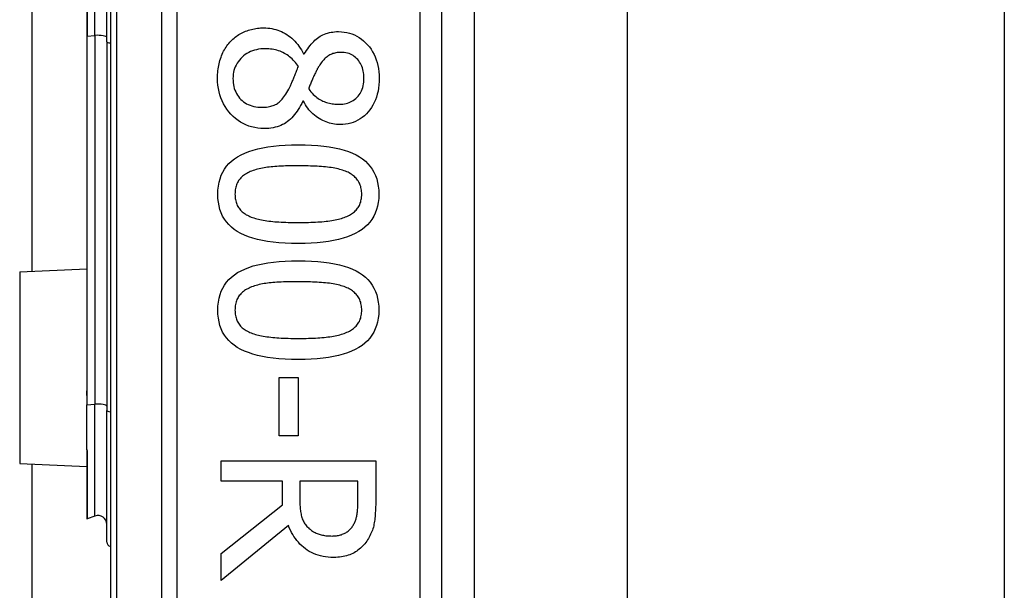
# Model space of a CAD drawing. Header units: inches. Extents: x 0 to 152, y -25 to 98.
# Tile 42 of 88: x 43.887 to 44.983, y 38.206 to 38.842. Entities that reach past the tile are written whole.
import ezdxf

# ---------------------------------------------------------------- set-up
doc = ezdxf.new("R2010")
doc.units = ezdxf.units.IN
doc.header["$LTSCALE"] = 9.095314
doc.header["$MEASUREMENT"] = 0
doc.layers.add('Visible Edges(ANSI)', color=7, linetype='Continuous', lineweight=25)
doc.layers.add('Visible Tangent Edges(ANSI)', color=7, linetype='Continuous', lineweight=25)

msp = doc.modelspace()

# ---------------------------------------------------------------- linework, layer by layer
at = {"layer": 'Visible Edges(ANSI)'}
for p, q in [((43.9881, 40.0673), (43.9881, 37.7154)), ((44.357, 37.9542), (44.357, 39.8286)), ((44.393, 39.6785), (44.393, 38.1042)), ((44.5635, 39.6605), (44.5635, 38.1222)), ((44.9834, 39.6605), (44.9834, 38.1222)), ((43.901, 38.5614), (43.901, 39.2213)), ((43.984, 38.8172), (43.984, 38.9655)), ((43.9616, 38.959), (43.9616, 38.8237)), ((43.9616, 38.8237), (43.9616, 38.4358)), ((43.984, 38.8172), (43.984, 38.4062)), ((44.2032, 38.8037), (44.2039, 38.8037)), ((44.2029, 38.7512), (44.2022, 38.7512)), ((43.887, 38.5608), (43.9616, 38.5641)), ((44.1761, 38.4432), (44.1971, 38.4432)), ((44.1761, 38.3781), (44.1761, 38.4432)), ((44.1971, 38.4432), (44.1971, 38.3781)), ((43.9616, 38.4358), (43.9616, 38.4229)), ((43.9616, 38.4229), (43.9616, 38.4126)), ((43.9616, 38.3629), (43.9616, 38.4126)), ((43.984, 38.2596), (43.984, 38.4062)), ((44.1971, 38.3781), (44.1761, 38.3781)), ((43.9616, 38.3629), (43.9616, 38.3627)), ((43.9616, 38.3627), (43.9616, 38.3619)), ((43.9616, 38.3619), (43.9616, 38.286)), ((43.887, 38.3472), (43.9616, 38.3439)), ((43.901, 34.6032), (43.901, 38.3466)), ((44.1112, 38.3503), (44.2834, 38.3503)), ((44.1112, 38.3274), (44.1112, 38.3503)), ((44.2834, 38.3503), (44.2834, 38.3059)), ((44.1797, 38.3274), (44.1112, 38.3274)), ((44.1797, 38.3012), (44.1797, 38.3274)), ((44.2636, 38.3274), (44.1989, 38.3274)), ((44.1989, 38.3274), (44.1989, 38.3073)), ((44.2636, 38.3047), (44.2636, 38.3274)), ((44.1112, 38.2468), (44.1797, 38.3012)), ((43.9708, 38.2887), (43.9623, 38.2856)), ((44.1862, 38.2783), (44.1112, 38.217)), ((44.1112, 38.217), (44.1112, 38.2468))]:
    msp.add_line(p, q, dxfattribs=at)
at = {"layer": 'Visible Edges(ANSI)', "flags": 128}
for points in [[(44.1221, 38.818), (44.1233, 38.8192), (44.1245, 38.8203), (44.1258, 38.8214), (44.127, 38.8225), (44.1284, 38.8235), (44.1297, 38.8244), (44.1311, 38.8253), (44.1325, 38.8262), (44.134, 38.8269), (44.1355, 38.8277), (44.137, 38.8284), (44.1386, 38.8291), (44.1402, 38.8297), (44.1418, 38.8302), (44.1434, 38.8307), (44.145, 38.8311), (44.1467, 38.8315), (44.1484, 38.8319), (44.1501, 38.8322), (44.1518, 38.8324), (44.1535, 38.8326), (44.1553, 38.8327), (44.157, 38.8328), (44.1588, 38.8328)], [(44.1588, 38.8328), (44.1611, 38.8328), (44.1634, 38.8326), (44.1657, 38.8324), (44.1679, 38.832), (44.1701, 38.8315), (44.1722, 38.831), (44.1743, 38.8303), (44.1764, 38.8295), (44.1785, 38.8286), (44.1805, 38.8276), (44.1825, 38.8265), (44.1845, 38.8254), (44.1864, 38.8241), (44.1883, 38.8227), (44.1901, 38.8212), (44.1918, 38.8196), (44.1934, 38.818), (44.195, 38.8162), (44.1966, 38.8143), (44.198, 38.8124), (44.1994, 38.8103), (44.2007, 38.8082), (44.202, 38.806), (44.2032, 38.8037)], [(44.2039, 38.8037), (44.2051, 38.8057), (44.2064, 38.8077), (44.2077, 38.8096), (44.209, 38.8114), (44.2103, 38.8131), (44.2116, 38.8147), (44.213, 38.8162), (44.2144, 38.8177), (44.2158, 38.819), (44.2172, 38.8203), (44.2186, 38.8214), (44.2201, 38.8225), (44.2216, 38.8235), (44.2231, 38.8244), (44.2247, 38.8252), (44.2264, 38.8259), (44.2282, 38.8265), (44.2299, 38.8271), (44.2318, 38.8276), (44.2337, 38.828), (44.2357, 38.8282), (44.2377, 38.8285), (44.2398, 38.8286), (44.242, 38.8286)], [(44.242, 38.8286), (44.2452, 38.8285), (44.2483, 38.8282), (44.2513, 38.8277), (44.2542, 38.827), (44.257, 38.8261), (44.2598, 38.825), (44.2624, 38.8236), (44.265, 38.8221), (44.2675, 38.8204), (44.2699, 38.8185), (44.2721, 38.8163), (44.2744, 38.814), (44.2764, 38.8115), (44.2783, 38.8089), (44.28, 38.8062), (44.2816, 38.8033), (44.2829, 38.8004), (44.2841, 38.7973), (44.2851, 38.7942), (44.2859, 38.7909), (44.2865, 38.7875), (44.287, 38.784), (44.2872, 38.7804), (44.2873, 38.7767)], [(44.1073, 38.7767), (44.1074, 38.7788), (44.1074, 38.7809), (44.1076, 38.783), (44.1078, 38.785), (44.108, 38.787), (44.1083, 38.789), (44.1086, 38.7909), (44.109, 38.7928), (44.1095, 38.7947), (44.11, 38.7965), (44.1106, 38.7983), (44.1112, 38.8001), (44.1118, 38.8018), (44.1125, 38.8035), (44.1133, 38.8052), (44.1141, 38.8068), (44.1149, 38.8083), (44.1158, 38.8098), (44.1168, 38.8113), (44.1177, 38.8127), (44.1188, 38.8141), (44.1198, 38.8155), (44.121, 38.8168), (44.1221, 38.818)], [(44.1605, 38.8095), (44.1579, 38.8095), (44.1554, 38.8093), (44.153, 38.8089), (44.1507, 38.8085), (44.1484, 38.8079), (44.1462, 38.8072), (44.1441, 38.8063), (44.1421, 38.8053), (44.1401, 38.8042), (44.1382, 38.803), (44.1364, 38.8016), (44.1347, 38.8001), (44.1331, 38.7985), (44.1316, 38.7968), (44.1302, 38.7951), (44.129, 38.7933), (44.128, 38.7914), (44.127, 38.7895), (44.1263, 38.7875), (44.1256, 38.7854), (44.1251, 38.7833), (44.1248, 38.7811), (44.1246, 38.7788), (44.1245, 38.7764)], [(44.1973, 38.7898), (44.1963, 38.7914), (44.1952, 38.7929), (44.194, 38.7943), (44.1928, 38.7957), (44.1916, 38.797), (44.1903, 38.7982), (44.189, 38.7994), (44.1876, 38.8005), (44.1862, 38.8016), (44.1847, 38.8026), (44.1832, 38.8035), (44.1817, 38.8044), (44.1801, 38.8052), (44.1785, 38.806), (44.1769, 38.8067), (44.1752, 38.8073), (44.1735, 38.8078), (44.1717, 38.8082), (44.1699, 38.8086), (44.1681, 38.809), (44.1663, 38.8092), (44.1644, 38.8094), (44.1625, 38.8095), (44.1605, 38.8095)], [(44.2446, 38.8055), (44.2432, 38.8054), (44.2419, 38.8054), (44.2405, 38.8052), (44.2392, 38.805), (44.238, 38.8048), (44.2368, 38.8044), (44.2356, 38.8041), (44.2344, 38.8036), (44.2333, 38.8032), (44.2322, 38.8026), (44.2312, 38.802), (44.2302, 38.8014), (44.2292, 38.8006), (44.2282, 38.7999), (44.2273, 38.799), (44.2264, 38.7982), (44.2255, 38.7972), (44.2246, 38.7962), (44.2237, 38.7952), (44.2228, 38.794), (44.222, 38.7929), (44.2211, 38.7916), (44.2203, 38.7903), (44.2195, 38.789)], [(44.2703, 38.7769), (44.2703, 38.7789), (44.2701, 38.7809), (44.2699, 38.7829), (44.2695, 38.7847), (44.2691, 38.7865), (44.2686, 38.7883), (44.268, 38.79), (44.2672, 38.7916), (44.2664, 38.7932), (44.2655, 38.7946), (44.2645, 38.7961), (44.2634, 38.7974), (44.2622, 38.7987), (44.261, 38.7999), (44.2596, 38.801), (44.2582, 38.8019), (44.2568, 38.8027), (44.2553, 38.8035), (44.2537, 38.8041), (44.252, 38.8046), (44.2503, 38.805), (44.2484, 38.8052), (44.2466, 38.8054), (44.2446, 38.8055)], [(44.1866, 38.7646), (44.187, 38.7653), (44.1873, 38.766), (44.1877, 38.7667), (44.1881, 38.7675), (44.1885, 38.7683), (44.1889, 38.7692), (44.1893, 38.77), (44.1897, 38.771), (44.1901, 38.7719), (44.1905, 38.7729), (44.191, 38.774), (44.1914, 38.7751), (44.1918, 38.7762), (44.1923, 38.7773), (44.1927, 38.7784), (44.1932, 38.7796), (44.1937, 38.7808), (44.1942, 38.782), (44.1947, 38.7833), (44.1952, 38.7845), (44.1957, 38.7858), (44.1962, 38.7871), (44.1968, 38.7885), (44.1973, 38.7898)], [(44.2195, 38.789), (44.2192, 38.7884), (44.2188, 38.7877), (44.2184, 38.787), (44.2181, 38.7862), (44.2176, 38.7854), (44.2172, 38.7845), (44.2167, 38.7836), (44.2163, 38.7826), (44.2158, 38.7816), (44.2152, 38.7805), (44.2147, 38.7793), (44.2141, 38.7781), (44.2136, 38.7769), (44.213, 38.7757), (44.2125, 38.7745), (44.212, 38.7733), (44.2115, 38.7722), (44.2111, 38.7711), (44.2107, 38.77), (44.2102, 38.7689), (44.2098, 38.7678), (44.2095, 38.7668), (44.2091, 38.7657), (44.2088, 38.7647)], [(44.1592, 38.7206), (44.1556, 38.7207), (44.1521, 38.7211), (44.1487, 38.7216), (44.1453, 38.7224), (44.1421, 38.7234), (44.139, 38.7246), (44.1359, 38.7261), (44.133, 38.7278), (44.1302, 38.7297), (44.1274, 38.7318), (44.1248, 38.7341), (44.1223, 38.7367), (44.1199, 38.7394), (44.1177, 38.7422), (44.1157, 38.7452), (44.114, 38.7483), (44.1124, 38.7514), (44.1111, 38.7547), (44.1099, 38.7581), (44.109, 38.7616), (44.1083, 38.7652), (44.1077, 38.7689), (44.1074, 38.7728), (44.1073, 38.7767)], [(44.1245, 38.7764), (44.1246, 38.7741), (44.1247, 38.7718), (44.125, 38.7695), (44.1255, 38.7674), (44.126, 38.7653), (44.1267, 38.7634), (44.1275, 38.7615), (44.1284, 38.7596), (44.1294, 38.7579), (44.1305, 38.7562), (44.1318, 38.7546), (44.1332, 38.7531), (44.1347, 38.7517), (44.1363, 38.7505), (44.138, 38.7493), (44.1397, 38.7483), (44.1416, 38.7473), (44.1435, 38.7466), (44.1455, 38.7459), (44.1477, 38.7453), (44.1499, 38.7449), (44.1522, 38.7446), (44.1545, 38.7444), (44.157, 38.7444)], [(44.2432, 38.7476), (44.2451, 38.7476), (44.247, 38.7478), (44.2488, 38.748), (44.2505, 38.7484), (44.2522, 38.7489), (44.2539, 38.7495), (44.2554, 38.7502), (44.257, 38.751), (44.2585, 38.7519), (44.2599, 38.7529), (44.2612, 38.7541), (44.2626, 38.7553), (44.2638, 38.7566), (44.2649, 38.7581), (44.266, 38.7596), (44.2669, 38.7611), (44.2677, 38.7628), (44.2684, 38.7646), (44.269, 38.7664), (44.2694, 38.7683), (44.2698, 38.7703), (44.2701, 38.7724), (44.2703, 38.7746), (44.2703, 38.7769)], [(44.2873, 38.7767), (44.2872, 38.7729), (44.287, 38.7692), (44.2866, 38.7656), (44.286, 38.7621), (44.2852, 38.7588), (44.2843, 38.7556), (44.2832, 38.7525), (44.2819, 38.7496), (44.2804, 38.7468), (44.2788, 38.7441), (44.277, 38.7415), (44.2751, 38.7391), (44.273, 38.7369), (44.2708, 38.7348), (44.2685, 38.7329), (44.2661, 38.7313), (44.2636, 38.7298), (44.261, 38.7285), (44.2584, 38.7274), (44.2556, 38.7265), (44.2527, 38.7258), (44.2497, 38.7254), (44.2467, 38.7251), (44.2435, 38.725)], [(44.157, 38.7444), (44.1587, 38.7444), (44.1604, 38.7445), (44.162, 38.7446), (44.1636, 38.7448), (44.1651, 38.7451), (44.1665, 38.7454), (44.1679, 38.7458), (44.1692, 38.7462), (44.1705, 38.7467), (44.1717, 38.7473), (44.1728, 38.7479), (44.1739, 38.7485), (44.1749, 38.7493), (44.176, 38.7501), (44.177, 38.7511), (44.1781, 38.7522), (44.1791, 38.7534), (44.1802, 38.7546), (44.1813, 38.756), (44.1823, 38.7575), (44.1834, 38.7591), (44.1844, 38.7608), (44.1855, 38.7627), (44.1866, 38.7646)], [(44.2088, 38.7647), (44.2101, 38.7631), (44.2113, 38.7616), (44.2126, 38.7601), (44.2139, 38.7587), (44.2153, 38.7575), (44.2166, 38.7563), (44.2179, 38.7552), (44.2192, 38.7542), (44.2206, 38.7533), (44.2219, 38.7525), (44.2233, 38.7518), (44.2246, 38.7511), (44.226, 38.7506), (44.2274, 38.75), (44.2288, 38.7496), (44.2303, 38.7491), (44.2318, 38.7488), (44.2333, 38.7485), (44.2349, 38.7482), (44.2365, 38.748), (44.2381, 38.7478), (44.2398, 38.7477), (44.2415, 38.7476), (44.2432, 38.7476)], [(44.2022, 38.7512), (44.201, 38.7487), (44.1998, 38.7464), (44.1985, 38.7441), (44.1972, 38.742), (44.1959, 38.7399), (44.1945, 38.738), (44.193, 38.7361), (44.1915, 38.7344), (44.19, 38.7327), (44.1885, 38.7312), (44.1868, 38.7297), (44.1852, 38.7284), (44.1835, 38.7271), (44.1817, 38.726), (44.1798, 38.725), (44.1778, 38.7241), (44.1758, 38.7233), (44.1737, 38.7226), (44.1715, 38.722), (44.1692, 38.7215), (44.1668, 38.7211), (44.1644, 38.7208), (44.1618, 38.7207), (44.1592, 38.7206)], [(44.2435, 38.725), (44.2416, 38.725), (44.2397, 38.7251), (44.2377, 38.7254), (44.2358, 38.7257), (44.2339, 38.7261), (44.232, 38.7266), (44.2301, 38.7273), (44.2282, 38.728), (44.2263, 38.7288), (44.2244, 38.7297), (44.2225, 38.7306), (44.2206, 38.7317), (44.2188, 38.7329), (44.217, 38.7341), (44.2153, 38.7355), (44.2136, 38.7369), (44.2121, 38.7384), (44.2106, 38.74), (44.2091, 38.7416), (44.2077, 38.7434), (44.2064, 38.7452), (44.2052, 38.7471), (44.204, 38.7491), (44.2029, 38.7512)], [(44.1076, 38.6474), (44.1078, 38.652), (44.1082, 38.6564), (44.109, 38.6607), (44.1101, 38.6647), (44.1114, 38.6685), (44.1131, 38.6721), (44.1151, 38.6754), (44.1174, 38.6786), (44.12, 38.6816), (44.123, 38.6843), (44.1262, 38.6868), (44.1297, 38.6892), (44.1336, 38.6913), (44.1377, 38.6932), (44.1422, 38.695), (44.147, 38.6966), (44.1522, 38.698), (44.1576, 38.6992), (44.1634, 38.7002), (44.1695, 38.701), (44.176, 38.7017), (44.1827, 38.7021), (44.1898, 38.7024), (44.1972, 38.7025)], [(44.1972, 38.7025), (44.2048, 38.7024), (44.212, 38.7021), (44.2189, 38.7016), (44.2255, 38.701), (44.2317, 38.7002), (44.2375, 38.6991), (44.243, 38.6979), (44.2482, 38.6965), (44.253, 38.6949), (44.2575, 38.6931), (44.2616, 38.6912), (44.2654, 38.689), (44.2688, 38.6867), (44.2719, 38.6841), (44.2748, 38.6814), (44.2773, 38.6784), (44.2796, 38.6752), (44.2815, 38.6719), (44.2832, 38.6683), (44.2845, 38.6645), (44.2856, 38.6605), (44.2863, 38.6564), (44.2868, 38.652), (44.2869, 38.6474)], [(44.1453, 38.6732), (44.1438, 38.6726), (44.1424, 38.672), (44.1411, 38.6713), (44.1398, 38.6706), (44.1386, 38.6699), (44.1374, 38.6691), (44.1363, 38.6683), (44.1352, 38.6675), (44.1342, 38.6666), (44.1333, 38.6656), (44.1324, 38.6646), (44.1315, 38.6636), (44.1308, 38.6626), (44.1301, 38.6615), (44.1294, 38.6603), (44.1289, 38.6591), (44.1284, 38.6578), (44.1279, 38.6565), (44.1276, 38.6551), (44.1273, 38.6536), (44.127, 38.6522), (44.1269, 38.6506), (44.1268, 38.649), (44.1267, 38.6474)], [(44.1972, 38.679), (44.1942, 38.679), (44.1913, 38.679), (44.1885, 38.679), (44.1858, 38.6789), (44.1831, 38.6789), (44.1806, 38.6788), (44.1781, 38.6787), (44.1757, 38.6786), (44.1734, 38.6784), (44.1711, 38.6783), (44.169, 38.6781), (44.1669, 38.6779), (44.1649, 38.6777), (44.1629, 38.6775), (44.161, 38.6772), (44.1591, 38.6769), (44.1573, 38.6766), (44.1554, 38.6762), (44.1536, 38.6758), (44.1519, 38.6753), (44.1502, 38.6748), (44.1485, 38.6743), (44.1469, 38.6738), (44.1453, 38.6732)], [(44.2497, 38.673), (44.2482, 38.6736), (44.2466, 38.6741), (44.245, 38.6747), (44.2433, 38.6751), (44.2415, 38.6756), (44.2397, 38.676), (44.2378, 38.6764), (44.2359, 38.6767), (44.2339, 38.677), (44.2318, 38.6773), (44.2297, 38.6776), (44.2275, 38.6778), (44.2252, 38.678), (44.2229, 38.6782), (44.2206, 38.6783), (44.2182, 38.6785), (44.2157, 38.6786), (44.2132, 38.6787), (44.2107, 38.6788), (44.2081, 38.6789), (44.2054, 38.679), (44.2027, 38.679), (44.2, 38.679), (44.1972, 38.679)], [(44.2678, 38.6474), (44.2678, 38.649), (44.2677, 38.6505), (44.2675, 38.652), (44.2673, 38.6534), (44.267, 38.6548), (44.2667, 38.6561), (44.2663, 38.6574), (44.2658, 38.6587), (44.2652, 38.6599), (44.2646, 38.661), (44.264, 38.6622), (44.2633, 38.6632), (44.2625, 38.6642), (44.2616, 38.6652), (44.2607, 38.6662), (44.2597, 38.6671), (44.2587, 38.6679), (44.2576, 38.6688), (44.2564, 38.6696), (44.2552, 38.6703), (44.2539, 38.6711), (44.2526, 38.6718), (44.2511, 38.6724), (44.2497, 38.673)], [(44.1973, 38.5924), (44.1898, 38.5925), (44.1826, 38.5928), (44.1757, 38.5932), (44.1692, 38.5939), (44.163, 38.5947), (44.1572, 38.5958), (44.1517, 38.597), (44.1465, 38.5984), (44.1417, 38.6), (44.1372, 38.6017), (44.1331, 38.6037), (44.1293, 38.6059), (44.1258, 38.6082), (44.1227, 38.6108), (44.1198, 38.6135), (44.1173, 38.6165), (44.115, 38.6196), (44.113, 38.623), (44.1114, 38.6265), (44.11, 38.6303), (44.109, 38.6343), (44.1082, 38.6384), (44.1078, 38.6428), (44.1076, 38.6474)], [(44.1267, 38.6474), (44.1268, 38.6458), (44.1268, 38.6443), (44.127, 38.6428), (44.1272, 38.6414), (44.1275, 38.64), (44.1279, 38.6387), (44.1283, 38.6374), (44.1287, 38.6362), (44.1293, 38.635), (44.1299, 38.6338), (44.1305, 38.6327), (44.1313, 38.6317), (44.132, 38.6307), (44.1329, 38.6297), (44.1338, 38.6287), (44.1348, 38.6278), (44.1358, 38.627), (44.1369, 38.6261), (44.1381, 38.6254), (44.1393, 38.6246), (44.1406, 38.6239), (44.142, 38.6232), (44.1434, 38.6226), (44.1449, 38.622)], [(44.2869, 38.6474), (44.2868, 38.6428), (44.2863, 38.6383), (44.2855, 38.6341), (44.2844, 38.6302), (44.283, 38.6264), (44.2813, 38.6228), (44.2793, 38.6194), (44.277, 38.6163), (44.2744, 38.6133), (44.2714, 38.6106), (44.2682, 38.608), (44.2646, 38.6057), (44.2607, 38.6036), (44.2565, 38.6017), (44.252, 38.5999), (44.2472, 38.5983), (44.2421, 38.5969), (44.2366, 38.5957), (44.2308, 38.5947), (44.2248, 38.5939), (44.2184, 38.5932), (44.2117, 38.5928), (44.2047, 38.5925), (44.1973, 38.5924)], [(44.2499, 38.6221), (44.2514, 38.6227), (44.2527, 38.6234), (44.2541, 38.624), (44.2553, 38.6247), (44.2565, 38.6255), (44.2577, 38.6263), (44.2587, 38.6271), (44.2598, 38.6279), (44.2607, 38.6288), (44.2616, 38.6297), (44.2625, 38.6307), (44.2633, 38.6317), (44.264, 38.6327), (44.2646, 38.6338), (44.2652, 38.6349), (44.2658, 38.6361), (44.2663, 38.6374), (44.2667, 38.6386), (44.267, 38.64), (44.2673, 38.6414), (44.2675, 38.6428), (44.2677, 38.6443), (44.2678, 38.6458), (44.2678, 38.6474)], [(44.1449, 38.622), (44.1463, 38.6214), (44.1478, 38.6209), (44.1494, 38.6204), (44.151, 38.62), (44.1528, 38.6195), (44.1545, 38.6191), (44.1564, 38.6187), (44.1583, 38.6184), (44.1602, 38.6181), (44.1622, 38.6178), (44.1643, 38.6175), (44.1665, 38.6172), (44.1687, 38.617), (44.171, 38.6168), (44.1733, 38.6166), (44.1757, 38.6165), (44.1782, 38.6163), (44.1808, 38.6162), (44.1834, 38.6161), (44.186, 38.616), (44.1888, 38.6159), (44.1916, 38.6159), (44.1944, 38.6158), (44.1973, 38.6158)], [(44.1973, 38.6158), (44.2003, 38.6158), (44.2031, 38.6159), (44.2059, 38.6159), (44.2086, 38.616), (44.2113, 38.6161), (44.2139, 38.6162), (44.2164, 38.6163), (44.2189, 38.6165), (44.2213, 38.6166), (44.2236, 38.6168), (44.2259, 38.617), (44.2281, 38.6172), (44.2302, 38.6175), (44.2323, 38.6178), (44.2344, 38.6181), (44.2363, 38.6184), (44.2382, 38.6188), (44.2401, 38.6192), (44.2419, 38.6196), (44.2436, 38.62), (44.2453, 38.6205), (44.2469, 38.621), (44.2484, 38.6216), (44.2499, 38.6221)], [(44.1076, 38.5182), (44.1078, 38.5228), (44.1082, 38.5272), (44.109, 38.5314), (44.1101, 38.5355), (44.1114, 38.5393), (44.1131, 38.5428), (44.1151, 38.5462), (44.1174, 38.5494), (44.12, 38.5523), (44.123, 38.5551), (44.1262, 38.5576), (44.1297, 38.56), (44.1336, 38.5621), (44.1377, 38.564), (44.1422, 38.5658), (44.147, 38.5674), (44.1522, 38.5687), (44.1576, 38.5699), (44.1634, 38.571), (44.1695, 38.5718), (44.176, 38.5724), (44.1827, 38.5729), (44.1898, 38.5732), (44.1972, 38.5733)], [(44.1972, 38.5733), (44.2048, 38.5732), (44.212, 38.5729), (44.2189, 38.5724), (44.2255, 38.5718), (44.2317, 38.5709), (44.2375, 38.5699), (44.243, 38.5687), (44.2482, 38.5673), (44.253, 38.5657), (44.2575, 38.5639), (44.2616, 38.562), (44.2654, 38.5598), (44.2688, 38.5575), (44.2719, 38.5549), (44.2748, 38.5522), (44.2773, 38.5492), (44.2796, 38.546), (44.2815, 38.5427), (44.2832, 38.5391), (44.2845, 38.5353), (44.2856, 38.5313), (44.2863, 38.5271), (44.2868, 38.5228), (44.2869, 38.5182)], [(44.1972, 38.5498), (44.1942, 38.5498), (44.1913, 38.5498), (44.1885, 38.5498), (44.1858, 38.5497), (44.1831, 38.5496), (44.1806, 38.5496), (44.1781, 38.5495), (44.1757, 38.5493), (44.1734, 38.5492), (44.1711, 38.5491), (44.169, 38.5489), (44.1669, 38.5487), (44.1649, 38.5485), (44.1629, 38.5483), (44.161, 38.548), (44.1591, 38.5477), (44.1573, 38.5474), (44.1554, 38.547), (44.1536, 38.5466), (44.1519, 38.5461), (44.1502, 38.5456), (44.1485, 38.5451), (44.1469, 38.5446), (44.1453, 38.544)], [(44.2497, 38.5438), (44.2482, 38.5444), (44.2466, 38.5449), (44.245, 38.5454), (44.2433, 38.5459), (44.2415, 38.5464), (44.2397, 38.5468), (44.2378, 38.5471), (44.2359, 38.5475), (44.2339, 38.5478), (44.2318, 38.5481), (44.2297, 38.5484), (44.2275, 38.5486), (44.2252, 38.5488), (44.2229, 38.549), (44.2206, 38.5491), (44.2182, 38.5493), (44.2157, 38.5494), (44.2132, 38.5495), (44.2107, 38.5496), (44.2081, 38.5497), (44.2054, 38.5498), (44.2027, 38.5498), (44.2, 38.5498), (44.1972, 38.5498)], [(44.1453, 38.544), (44.1438, 38.5434), (44.1424, 38.5428), (44.1411, 38.5421), (44.1398, 38.5414), (44.1386, 38.5407), (44.1374, 38.5399), (44.1363, 38.5391), (44.1352, 38.5382), (44.1342, 38.5373), (44.1333, 38.5364), (44.1324, 38.5354), (44.1315, 38.5344), (44.1308, 38.5334), (44.1301, 38.5322), (44.1294, 38.5311), (44.1289, 38.5299), (44.1284, 38.5286), (44.1279, 38.5273), (44.1276, 38.5259), (44.1273, 38.5244), (44.127, 38.5229), (44.1269, 38.5214), (44.1268, 38.5198), (44.1267, 38.5182)], [(44.2678, 38.5182), (44.2678, 38.5197), (44.2677, 38.5213), (44.2675, 38.5228), (44.2673, 38.5242), (44.267, 38.5256), (44.2667, 38.5269), (44.2663, 38.5282), (44.2658, 38.5295), (44.2652, 38.5307), (44.2646, 38.5318), (44.264, 38.5329), (44.2633, 38.534), (44.2625, 38.535), (44.2616, 38.536), (44.2607, 38.5369), (44.2597, 38.5379), (44.2587, 38.5387), (44.2576, 38.5396), (44.2564, 38.5404), (44.2552, 38.5411), (44.2539, 38.5419), (44.2526, 38.5426), (44.2511, 38.5432), (44.2497, 38.5438)], [(44.1973, 38.4632), (44.1898, 38.4633), (44.1826, 38.4636), (44.1757, 38.464), (44.1692, 38.4647), (44.163, 38.4655), (44.1572, 38.4666), (44.1517, 38.4678), (44.1465, 38.4692), (44.1417, 38.4708), (44.1372, 38.4725), (44.1331, 38.4745), (44.1293, 38.4767), (44.1258, 38.479), (44.1227, 38.4815), (44.1198, 38.4843), (44.1173, 38.4872), (44.115, 38.4904), (44.113, 38.4938), (44.1114, 38.4973), (44.11, 38.5011), (44.109, 38.5051), (44.1082, 38.5092), (44.1078, 38.5136), (44.1076, 38.5182)], [(44.1267, 38.5182), (44.1268, 38.5166), (44.1268, 38.5151), (44.127, 38.5136), (44.1272, 38.5122), (44.1275, 38.5108), (44.1279, 38.5095), (44.1283, 38.5082), (44.1287, 38.507), (44.1293, 38.5058), (44.1299, 38.5046), (44.1305, 38.5035), (44.1313, 38.5025), (44.132, 38.5014), (44.1329, 38.5005), (44.1338, 38.4995), (44.1348, 38.4986), (44.1358, 38.4978), (44.1369, 38.4969), (44.1381, 38.4961), (44.1393, 38.4954), (44.1406, 38.4947), (44.142, 38.494), (44.1434, 38.4934), (44.1449, 38.4928)], [(44.2869, 38.5182), (44.2868, 38.5135), (44.2863, 38.5091), (44.2855, 38.5049), (44.2844, 38.5009), (44.283, 38.4972), (44.2813, 38.4936), (44.2793, 38.4902), (44.277, 38.4871), (44.2744, 38.4841), (44.2714, 38.4814), (44.2682, 38.4788), (44.2646, 38.4765), (44.2607, 38.4744), (44.2565, 38.4724), (44.252, 38.4707), (44.2472, 38.4691), (44.2421, 38.4677), (44.2366, 38.4665), (44.2308, 38.4655), (44.2248, 38.4647), (44.2184, 38.464), (44.2117, 38.4636), (44.2047, 38.4633), (44.1973, 38.4632)], [(44.2499, 38.4929), (44.2514, 38.4935), (44.2527, 38.4941), (44.2541, 38.4948), (44.2553, 38.4955), (44.2565, 38.4963), (44.2577, 38.497), (44.2587, 38.4979), (44.2598, 38.4987), (44.2607, 38.4996), (44.2616, 38.5005), (44.2625, 38.5015), (44.2633, 38.5025), (44.264, 38.5035), (44.2646, 38.5046), (44.2652, 38.5057), (44.2658, 38.5069), (44.2663, 38.5081), (44.2667, 38.5094), (44.267, 38.5108), (44.2673, 38.5121), (44.2675, 38.5136), (44.2677, 38.5151), (44.2678, 38.5166), (44.2678, 38.5182)], [(44.1449, 38.4928), (44.1463, 38.4922), (44.1478, 38.4917), (44.1494, 38.4912), (44.151, 38.4908), (44.1528, 38.4903), (44.1545, 38.4899), (44.1564, 38.4895), (44.1583, 38.4892), (44.1602, 38.4888), (44.1622, 38.4885), (44.1643, 38.4883), (44.1665, 38.488), (44.1687, 38.4878), (44.171, 38.4876), (44.1733, 38.4874), (44.1757, 38.4872), (44.1782, 38.4871), (44.1808, 38.487), (44.1834, 38.4869), (44.186, 38.4868), (44.1888, 38.4867), (44.1916, 38.4867), (44.1944, 38.4866), (44.1973, 38.4866)], [(44.1973, 38.4866), (44.2003, 38.4866), (44.2031, 38.4867), (44.2059, 38.4867), (44.2086, 38.4868), (44.2113, 38.4869), (44.2139, 38.487), (44.2164, 38.4871), (44.2189, 38.4872), (44.2213, 38.4874), (44.2236, 38.4876), (44.2259, 38.4878), (44.2281, 38.488), (44.2302, 38.4883), (44.2323, 38.4885), (44.2344, 38.4889), (44.2363, 38.4892), (44.2382, 38.4895), (44.2401, 38.4899), (44.2419, 38.4904), (44.2436, 38.4908), (44.2453, 38.4913), (44.2469, 38.4918), (44.2484, 38.4923), (44.2499, 38.4929)], [(44.1989, 38.3073), (44.1989, 38.3057), (44.1989, 38.3041), (44.199, 38.3025), (44.1991, 38.3009), (44.1992, 38.2994), (44.1993, 38.2979), (44.1995, 38.2965), (44.1996, 38.295), (44.1998, 38.2936), (44.2001, 38.2922), (44.2003, 38.2909), (44.2006, 38.2895), (44.2009, 38.2882), (44.2013, 38.287), (44.2017, 38.2857), (44.2022, 38.2845), (44.2027, 38.2834), (44.2033, 38.2823), (44.2039, 38.2812), (44.2046, 38.2801), (44.2053, 38.2791), (44.2061, 38.2781), (44.2069, 38.2771), (44.2078, 38.2762)], [(44.2577, 38.2773), (44.2583, 38.2781), (44.2588, 38.279), (44.2592, 38.2799), (44.2597, 38.2808), (44.2601, 38.2817), (44.2605, 38.2826), (44.2609, 38.2836), (44.2612, 38.2845), (44.2615, 38.2856), (44.2618, 38.2866), (44.2621, 38.2876), (44.2623, 38.2887), (44.2625, 38.2898), (44.2627, 38.2909), (44.2629, 38.2921), (44.263, 38.2934), (44.2632, 38.2946), (44.2633, 38.2959), (44.2634, 38.2973), (44.2635, 38.2987), (44.2635, 38.3001), (44.2636, 38.3016), (44.2636, 38.3031), (44.2636, 38.3047)], [(44.2834, 38.3059), (44.2834, 38.3035), (44.2834, 38.3011), (44.2833, 38.2988), (44.2832, 38.2966), (44.2831, 38.2944), (44.283, 38.2923), (44.2829, 38.2903), (44.2827, 38.2883), (44.2825, 38.2864), (44.2823, 38.2846), (44.2821, 38.2829), (44.2818, 38.2812), (44.2815, 38.2795), (44.2812, 38.2779), (44.2808, 38.2762), (44.2803, 38.2746), (44.2797, 38.273), (44.2792, 38.2714), (44.2785, 38.2698), (44.2778, 38.2683), (44.277, 38.2667), (44.2762, 38.2652), (44.2753, 38.2636), (44.2744, 38.2621)], [(44.2367, 38.2426), (44.2336, 38.2426), (44.2306, 38.2428), (44.2276, 38.2432), (44.2248, 38.2436), (44.222, 38.2442), (44.2194, 38.245), (44.2168, 38.2459), (44.2143, 38.2469), (44.2118, 38.248), (44.2095, 38.2493), (44.2072, 38.2507), (44.2051, 38.2522), (44.203, 38.2539), (44.201, 38.2556), (44.1991, 38.2574), (44.1973, 38.2594), (44.1956, 38.2614), (44.194, 38.2635), (44.1924, 38.2658), (44.191, 38.2681), (44.1897, 38.2705), (44.1884, 38.273), (44.1872, 38.2756), (44.1862, 38.2783)], [(44.2078, 38.2762), (44.2086, 38.2754), (44.2094, 38.2746), (44.2103, 38.2739), (44.2112, 38.2732), (44.2121, 38.2725), (44.213, 38.2718), (44.214, 38.2712), (44.215, 38.2707), (44.216, 38.2702), (44.2171, 38.2697), (44.2181, 38.2692), (44.2192, 38.2688), (44.2204, 38.2684), (44.2215, 38.2681), (44.2227, 38.2678), (44.224, 38.2675), (44.2252, 38.2672), (44.2265, 38.267), (44.2278, 38.2668), (44.2292, 38.2667), (44.2305, 38.2666), (44.232, 38.2665), (44.2334, 38.2665), (44.2349, 38.2664)], [(44.2349, 38.2664), (44.2361, 38.2665), (44.2373, 38.2665), (44.2385, 38.2666), (44.2397, 38.2667), (44.2408, 38.2669), (44.242, 38.2671), (44.2431, 38.2673), (44.2441, 38.2676), (44.2452, 38.2679), (44.2462, 38.2683), (44.2472, 38.2687), (44.2482, 38.2691), (44.2491, 38.2696), (44.2501, 38.2701), (44.251, 38.2706), (44.2518, 38.2712), (44.2527, 38.2718), (44.2535, 38.2725), (44.2543, 38.2732), (44.255, 38.2739), (44.2557, 38.2747), (44.2564, 38.2755), (44.2571, 38.2764), (44.2577, 38.2773)], [(44.2744, 38.2621), (44.2734, 38.2606), (44.2723, 38.2592), (44.2712, 38.2578), (44.2701, 38.2565), (44.2689, 38.2552), (44.2677, 38.254), (44.2664, 38.2528), (44.2651, 38.2517), (44.2637, 38.2507), (44.2623, 38.2497), (44.2609, 38.2487), (44.2594, 38.2478), (44.2578, 38.247), (44.2562, 38.2462), (44.2545, 38.2455), (44.2528, 38.2449), (44.251, 38.2444), (44.2491, 38.2439), (44.2472, 38.2435), (44.2452, 38.2432), (44.2432, 38.2429), (44.2411, 38.2427), (44.2389, 38.2426), (44.2367, 38.2426)]]:
    msp.add_lwpolyline(points, dxfattribs=at)
at = {"layer": 'Visible Edges(ANSI)'}
for centre, radius, start, end in [((43.9621, 38.286), 0.000492, 180, 290), ((43.9742, 38.2794), 0.00984, 0, 110), ((43.9889, 38.2596), 0.00492, 180, 259.9795)]:
    msp.add_arc(centre, radius, start, end, dxfattribs=at)
at = {"layer": 'Visible Tangent Edges(ANSI)'}
for p, q in [((43.9953, 37.7154), (43.9953, 40.0673)), ((44.0448, 39.8286), (44.0448, 37.9542)), ((44.0622, 37.9542), (44.0622, 39.8286)), ((44.3324, 39.8286), (44.3324, 37.9542)), ((43.9623, 38.9591), (43.9623, 38.8236)), ((43.9708, 38.8243), (43.9708, 38.9584)), ((43.9623, 38.8236), (43.9708, 38.8243)), ((43.9623, 38.4357), (43.9623, 38.8236)), ((43.9708, 38.8243), (43.9708, 38.4134)), ((43.887, 38.5608), (43.887, 38.3472)), ((43.9616, 38.4126), (43.9708, 38.4134)), ((43.9708, 38.2887), (43.9708, 38.4134)), ((43.9617, 38.3627), (43.9616, 38.3629)), ((43.9623, 38.3616), (43.9623, 38.2856))]:
    msp.add_line(p, q, dxfattribs=at)
at = {"layer": 'Visible Tangent Edges(ANSI)', "flags": 128}
for points in [[(43.9616, 38.4229), (43.9616, 38.4235), (43.9617, 38.424), (43.9617, 38.4245), (43.9617, 38.4251), (43.9618, 38.4256), (43.9618, 38.4261), (43.9618, 38.4267), (43.9619, 38.4272), (43.9619, 38.4277), (43.9619, 38.4282), (43.962, 38.4288), (43.962, 38.4293), (43.962, 38.4298), (43.9621, 38.4304), (43.9621, 38.4309), (43.9621, 38.4314), (43.9621, 38.432), (43.9622, 38.4325), (43.9622, 38.433), (43.9622, 38.4335), (43.9622, 38.4341), (43.9623, 38.4346), (43.9623, 38.4351), (43.9623, 38.4357)], [(43.9623, 38.3616), (43.9623, 38.3617), (43.9623, 38.3617), (43.9623, 38.3618), (43.9623, 38.3618), (43.9622, 38.3619), (43.9622, 38.3619), (43.9622, 38.362), (43.9622, 38.3621), (43.9622, 38.3621), (43.9622, 38.3621), (43.9621, 38.3622), (43.9621, 38.3622), (43.9621, 38.3623), (43.9621, 38.3623), (43.962, 38.3624), (43.962, 38.3624), (43.962, 38.3625), (43.962, 38.3625), (43.9619, 38.3625), (43.9619, 38.3626), (43.9619, 38.3626), (43.9618, 38.3627), (43.9618, 38.3627), (43.9617, 38.3627)]]:
    msp.add_lwpolyline(points, dxfattribs=at)
at = {"layer": 'Visible Tangent Edges(ANSI)'}
for centre, major_axis, ratio, start_param, end_param in [((43.9621, 38.8237), (-0.000492, 0), 0.245714, 0, 1.919862), ((43.9742, 38.8221), (0.00984, 0), 0.245714, 0, 1.919862), ((43.9889, 38.8172), (-0.00492, 0), 0.245714, 0, 1.395906), ((43.9621, 38.4358), (-0.000492, 0), 0.245714, 0, 1.919862), ((43.9742, 38.4111), (0.00984, 0), 0.245714, 0, 1.919862), ((43.9889, 38.4062), (-0.00492, 0), 0.245714, 0, 1.395906), ((43.9616, 38.363), (0.000457, 0.00005), 0.749067, 4.712389, 5.048815), ((43.9621, 38.3619), (-0.000492, 0), 0.548442, 0, 1.919862)]:
    msp.add_ellipse(centre, major_axis=major_axis, ratio=ratio, start_param=start_param, end_param=end_param, dxfattribs=at)

doc.saveas('drawing.dxf')
